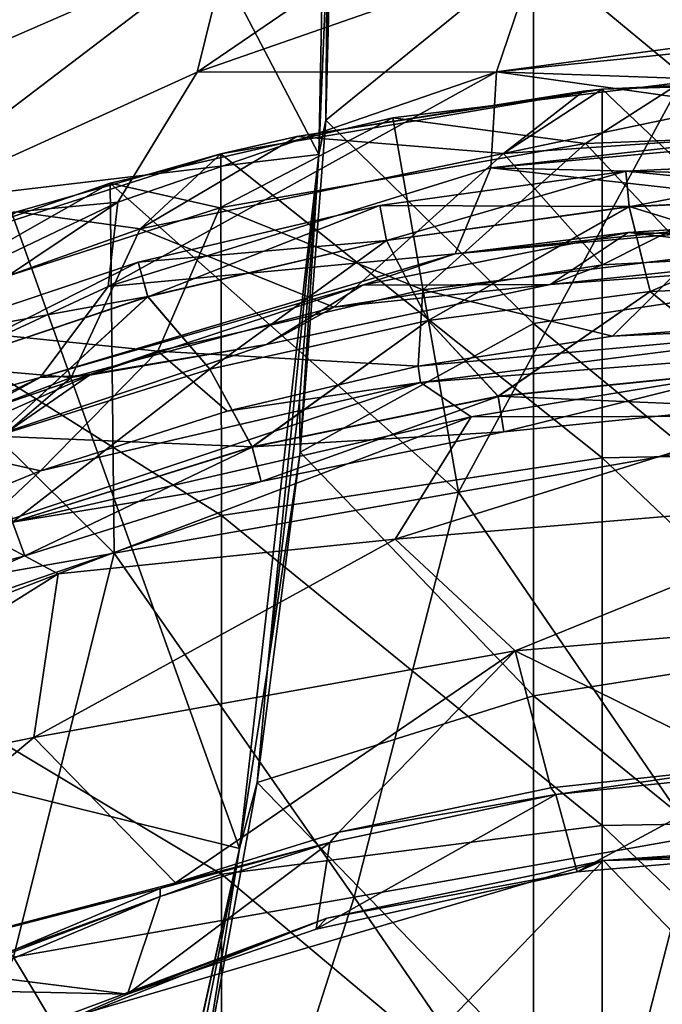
# Model space of a CAD drawing. Extents: x -65 to 803, y -691 to 80.
# Tile 42 of 256: x -20 to -5, y -207 to -184. Entities that reach past the tile are written whole.
import ezdxf

# ---------------------------------------------------------------- set-up
doc = ezdxf.new("R2010")
doc.units = 0
doc.header["$LTSCALE"] = 101.851852
for name, color, linetype in [('220', 7, 'CONTINUOUS'), ('223', 7, 'CONTINUOUS'), ('269', 7, 'CONTINUOUS'), ('271', 7, 'CONTINUOUS'), ('294', 7, 'CONTINUOUS'), ('295', 7, 'CONTINUOUS'), ('297', 7, 'CONTINUOUS'), ('298', 7, 'CONTINUOUS'), ('307', 7, 'CONTINUOUS'), ('354', 7, 'CONTINUOUS'), ('365', 7, 'CONTINUOUS'), ('372', 7, 'CONTINUOUS'), ('373', 7, 'CONTINUOUS'), ('375', 7, 'CONTINUOUS'), ('378', 7, 'CONTINUOUS'), ('379', 7, 'CONTINUOUS')]:
    doc.layers.add(name, color=color, linetype=linetype)

msp = doc.modelspace()

# ---------------------------------------------------------------- linework, layer by layer
at = {"layer": '220', "color": 7, "linetype": 'CONTINUOUS'}
for points in [[(-5.794, -187.468, 52.698), (0, -188.035, 54.715), (0, -187.2, 52.698), (-5.794, -187.468, 52.698)], [(-5.794, -187.468, 52.698), (0, -187.2, 52.698), (-5.717, -188.302, 50.682), (-5.794, -187.468, 52.698)], [(-5.717, -188.302, 50.682), (0, -187.2, 52.698), (0, -188.038, 50.682), (-5.717, -188.302, 50.682)], [(-11.539, -188.269, 52.698), (-5.717, -188.299, 54.715), (-5.794, -187.468, 52.698), (-11.539, -188.269, 52.698)], [(-11.539, -188.269, 52.698), (-5.794, -187.468, 52.698), (-11.386, -189.093, 50.682), (-11.539, -188.269, 52.698)], [(-11.386, -189.093, 50.682), (-5.794, -187.468, 52.698), (-5.717, -188.302, 50.682), (-11.386, -189.093, 50.682)], [(-5.717, -188.299, 54.715), (0, -188.035, 54.715), (-5.794, -187.468, 52.698), (-5.717, -188.299, 54.715)], [(0, -188.035, 54.715), (-5.717, -188.299, 54.715), (0, -190.05, 55.55), (0, -188.035, 54.715)], [(-5.717, -188.302, 50.682), (0, -188.038, 50.682), (-5.225, -190.278, 49.85), (-5.717, -188.302, 50.682)], [(-5.225, -190.278, 49.85), (0, -188.038, 50.682), (0, -190.05, 49.85), (-5.225, -190.278, 49.85)], [(-17.186, -189.597, 52.698), (-11.386, -189.09, 54.715), (-11.539, -188.269, 52.698), (-17.186, -189.597, 52.698)], [(-17.186, -189.597, 52.698), (-11.539, -188.269, 52.698), (-16.957, -190.403, 50.682), (-17.186, -189.597, 52.698)], [(-16.957, -190.403, 50.682), (-11.539, -188.269, 52.698), (-11.386, -189.093, 50.682), (-16.957, -190.403, 50.682)], [(-11.386, -189.09, 54.715), (-5.717, -188.299, 54.715), (-11.539, -188.269, 52.698), (-11.386, -189.09, 54.715)], [(-5.717, -188.299, 54.715), (-11.386, -189.09, 54.715), (-10.41, -190.961, 55.55), (-5.717, -188.299, 54.715)], [(-11.386, -189.093, 50.682), (-5.717, -188.302, 50.682), (-10.41, -190.961, 49.85), (-11.386, -189.093, 50.682)], [(-5.225, -190.278, 55.55), (-5.717, -188.299, 54.715), (-10.41, -190.961, 55.55), (-5.225, -190.278, 55.55)], [(-10.41, -190.961, 49.85), (-5.717, -188.302, 50.682), (-5.225, -190.278, 49.85), (-10.41, -190.961, 49.85)], [(0, -190.05, 55.55), (-5.717, -188.299, 54.715), (-5.225, -190.278, 55.55), (0, -190.05, 55.55)], [(-16.958, -190.4, 54.715), (-11.386, -189.09, 54.715), (-17.186, -189.597, 52.698), (-16.958, -190.4, 54.715)], [(-11.386, -189.09, 54.715), (-16.958, -190.4, 54.715), (-15.516, -192.093, 55.55), (-11.386, -189.09, 54.715)], [(-10.41, -190.961, 55.55), (-11.386, -189.09, 54.715), (-15.516, -192.093, 55.55), (-10.41, -190.961, 55.55)], [(-16.957, -190.403, 50.682), (-11.386, -189.093, 50.682), (-15.516, -192.093, 49.85), (-16.957, -190.403, 50.682)], [(-15.516, -192.093, 49.85), (-11.386, -189.093, 50.682), (-10.41, -190.961, 49.85), (-15.516, -192.093, 49.85)], [(-22.686, -191.441, 52.698), (-16.958, -190.4, 54.715), (-17.186, -189.597, 52.698), (-22.686, -191.441, 52.698)], [(-22.686, -191.441, 52.698), (-17.186, -189.597, 52.698), (-22.383, -192.222, 50.682), (-22.686, -191.441, 52.698)], [(-22.383, -192.222, 50.682), (-17.186, -189.597, 52.698), (-16.957, -190.403, 50.682), (-22.383, -192.222, 50.682)], [(-22.384, -192.219, 54.715), (-16.958, -190.4, 54.715), (-22.686, -191.441, 52.698), (-22.384, -192.219, 54.715)], [(-16.958, -190.4, 54.715), (-22.384, -192.219, 54.715), (-20.504, -193.665, 55.55), (-16.958, -190.4, 54.715)], [(-22.383, -192.222, 50.682), (-16.957, -190.403, 50.682), (-20.504, -193.665, 49.85), (-22.383, -192.222, 50.682)], [(-15.516, -192.093, 55.55), (-16.958, -190.4, 54.715), (-20.504, -193.665, 55.55), (-15.516, -192.093, 55.55)], [(-20.504, -193.665, 49.85), (-16.957, -190.403, 50.682), (-15.516, -192.093, 49.85), (-20.504, -193.665, 49.85)]]:
    msp.add_3dface(points, dxfattribs=at)
at = {"layer": '223', "color": 7, "linetype": 'CONTINUOUS'}
for points in [[(0, -190.05, 55.55), (-5.225, -190.278, 55.55), (-2.935, -192.136, 54.718), (0, -190.05, 55.55)], [(-5.225, -190.278, 49.85), (0, -190.05, 49.85), (-2.934, -192.14, 50.685), (-5.225, -190.278, 49.85)], [(-5.225, -190.278, 55.55), (-10.41, -190.961, 55.55), (-8.773, -192.73, 54.718), (-5.225, -190.278, 55.55)], [(-10.41, -190.961, 49.85), (-5.225, -190.278, 49.85), (-8.773, -192.733, 50.685), (-10.41, -190.961, 49.85)], [(-5.225, -190.278, 55.55), (-8.773, -192.73, 54.718), (-2.935, -192.136, 54.718), (-5.225, -190.278, 55.55)], [(-8.773, -192.733, 50.685), (-5.225, -190.278, 49.85), (-2.934, -192.14, 50.685), (-8.773, -192.733, 50.685)], [(-10.41, -190.961, 55.55), (-15.516, -192.093, 55.55), (-14.522, -193.912, 54.718), (-10.41, -190.961, 55.55)], [(-15.516, -192.093, 49.85), (-10.41, -190.961, 49.85), (-14.521, -193.915, 50.685), (-15.516, -192.093, 49.85)], [(-10.41, -190.961, 55.55), (-14.522, -193.912, 54.718), (-8.773, -192.73, 54.718), (-10.41, -190.961, 55.55)], [(-14.521, -193.915, 50.685), (-10.41, -190.961, 49.85), (-8.773, -192.733, 50.685), (-14.521, -193.915, 50.685)], [(-15.516, -192.093, 55.55), (-20.504, -193.665, 55.55), (-14.522, -193.912, 54.718), (-15.516, -192.093, 55.55)], [(-20.504, -193.665, 49.85), (-15.516, -192.093, 49.85), (-20.121, -195.672, 50.685), (-20.504, -193.665, 49.85)], [(-20.121, -195.672, 50.685), (-15.516, -192.093, 49.85), (-14.521, -193.915, 50.685), (-20.121, -195.672, 50.685)], [(-8.773, -192.73, 54.718), (-2.892, -192.973, 52.702), (-2.935, -192.136, 54.718), (-8.773, -192.73, 54.718)], [(-8.773, -192.733, 50.685), (-2.934, -192.14, 50.685), (-8.647, -193.558, 52.702), (-8.773, -192.733, 50.685)], [(-8.647, -193.558, 52.702), (-2.934, -192.14, 50.685), (-2.892, -192.973, 52.702), (-8.647, -193.558, 52.702)], [(-14.522, -193.912, 54.718), (-8.647, -193.558, 52.702), (-8.773, -192.73, 54.718), (-14.522, -193.912, 54.718)], [(-14.521, -193.915, 50.685), (-8.773, -192.733, 50.685), (-14.312, -194.723, 52.702), (-14.521, -193.915, 50.685)], [(-14.312, -194.723, 52.702), (-8.773, -192.733, 50.685), (-8.647, -193.558, 52.702), (-14.312, -194.723, 52.702)], [(-8.647, -193.558, 52.702), (-2.892, -192.973, 52.702), (-8.773, -192.73, 54.718), (-8.647, -193.558, 52.702)], [(-20.504, -193.665, 55.55), (-20.122, -195.669, 54.718), (-14.522, -193.912, 54.718), (-20.504, -193.665, 55.55)], [(-14.312, -194.723, 52.702), (-8.647, -193.558, 52.702), (-14.522, -193.912, 54.718), (-14.312, -194.723, 52.702)], [(-20.122, -195.669, 54.718), (-14.312, -194.723, 52.702), (-14.522, -193.912, 54.718), (-20.122, -195.669, 54.718)], [(-20.121, -195.672, 50.685), (-14.521, -193.915, 50.685), (-19.831, -196.454, 52.702), (-20.121, -195.672, 50.685)], [(-19.831, -196.454, 52.702), (-14.521, -193.915, 50.685), (-14.312, -194.723, 52.702), (-19.831, -196.454, 52.702)], [(-19.831, -196.454, 52.702), (-14.312, -194.723, 52.702), (-20.122, -195.669, 54.718), (-19.831, -196.454, 52.702)], [(-25.516, -197.983, 54.718), (-19.831, -196.454, 52.702), (-20.122, -195.669, 54.718), (-25.516, -197.983, 54.718)], [(-25.147, -198.735, 52.702), (-20.121, -195.672, 50.685), (-19.831, -196.454, 52.702), (-25.147, -198.735, 52.702)], [(-25.147, -198.735, 52.702), (-19.831, -196.454, 52.702), (-25.516, -197.983, 54.718), (-25.147, -198.735, 52.702)]]:
    msp.add_3dface(points, dxfattribs=at)
at = {"layer": '269', "color": 7, "linetype": 'CONTINUOUS'}
for points in [[(-12.6, -178.5, -44.7), (-7.948, -182.333, -44.7), (-12.801, -186.282, -44.7), (-12.6, -178.5, -44.7)], [(0.942, -181.064, -44.7), (0.942, -189.694, -44.7), (-7.948, -182.333, -44.7), (0.942, -181.064, -44.7)], [(-7.948, -182.333, -44.7), (-7.948, -191.029, -44.7), (-12.801, -186.282, -44.7), (-7.948, -182.333, -44.7)], [(-7.948, -182.333, -44.7), (0.942, -189.694, -44.7), (-7.948, -191.029, -44.7), (-7.948, -182.333, -44.7)], [(-12.801, -186.282, -44.7), (-7.948, -191.029, -44.7), (-13.405, -194.039, -44.7), (-12.801, -186.282, -44.7)], [(0.942, -189.694, -44.7), (0.942, -198.324, -44.7), (-7.948, -191.029, -44.7), (0.942, -189.694, -44.7)], [(-7.948, -191.029, -44.7), (-7.948, -199.726, -44.7), (-13.405, -194.039, -44.7), (-7.948, -191.029, -44.7)], [(-7.948, -191.029, -44.7), (0.942, -198.324, -44.7), (-7.948, -199.726, -44.7), (-7.948, -191.029, -44.7)], [(-13.405, -194.039, -44.7), (-7.948, -199.726, -44.7), (-14.409, -201.755, -44.7), (-13.405, -194.039, -44.7)], [(0.942, -198.324, -44.7), (0.942, -206.954, -44.7), (-7.948, -199.726, -44.7), (0.942, -198.324, -44.7)], [(-7.948, -199.726, -44.7), (-7.948, -208.422, -44.7), (-14.409, -201.755, -44.7), (-7.948, -199.726, -44.7)], [(-7.948, -199.726, -44.7), (0.942, -206.954, -44.7), (-7.948, -208.422, -44.7), (-7.948, -199.726, -44.7)], [(-14.409, -201.755, -44.7), (-7.948, -208.422, -44.7), (-15.812, -209.411, -44.7), (-14.409, -201.755, -44.7)]]:
    msp.add_3dface(points, dxfattribs=at)
at = {"layer": '271', "color": 7, "linetype": 'CONTINUOUS'}
for points in [[(-26.272, -173.137, -33.023), (-19.829, -173.942, -37.25), (-20.32, -187.956, -36.907), (-26.272, -173.137, -33.023)], [(-20.32, -187.956, -36.907), (-19.829, -173.942, -37.25), (-12.966, -187.084, -40.082), (-20.32, -187.956, -36.907)], [(-19.829, -173.942, -37.25), (-12.717, -174.58, -40.239), (-12.966, -187.084, -40.082), (-19.829, -173.942, -37.25)], [(-12.966, -187.084, -40.082), (-12.717, -174.58, -40.239), (-12.768, -182.414, -40.208), (-12.966, -187.084, -40.082)], [(-15.153, -178.898, 39.368), (-22.381, -181.907, 36.072), (-22.574, -185.409, 36.936), (-15.153, -178.898, 39.368)], [(-15.059, -182.129, 39.766), (-15.153, -178.898, 39.368), (-22.574, -185.409, 36.936), (-15.059, -182.129, 39.766)], [(-7.526, -179.506, 41.57), (-15.059, -182.129, 39.766), (-15.81, -185.159, 40.555), (-7.526, -179.506, 41.57)], [(-7.882, -182.395, 41.947), (-7.526, -179.506, 41.57), (-15.81, -185.159, 40.555), (-7.882, -182.395, 41.947)], [(-15.059, -182.129, 39.766), (-22.574, -185.409, 36.936), (-23.787, -188.782, 38.14), (-15.059, -182.129, 39.766)], [(-15.81, -185.159, 40.555), (-15.059, -182.129, 39.766), (-23.787, -188.782, 38.14), (-15.81, -185.159, 40.555)], [(-7.882, -182.395, 41.947), (-15.81, -185.159, 40.555), (-8.816, -185.15, 42.873), (-7.882, -182.395, 41.947)], [(0, -183.965, 43.201), (-7.882, -182.395, 41.947), (-8.816, -185.15, 42.873), (0, -183.965, 43.201)], [(0, -182.926, 42.806), (-7.882, -182.395, 41.947), (0, -183.965, 43.201), (0, -182.926, 42.806)], [(0, -183.965, 43.201), (-8.816, -185.15, 42.873), (0, -184.244, 43.326), (0, -183.965, 43.201)], [(0, -184.244, 43.326), (-8.816, -185.15, 42.873), (0, -185.464, 43.983), (0, -184.244, 43.326)], [(-15.81, -185.159, 40.555), (-23.787, -188.782, 38.14), (-17.661, -188.193, 41.715), (-15.81, -185.159, 40.555)], [(-8.816, -185.15, 42.873), (-17.661, -188.193, 41.715), (-17.89, -190.167, 43.674), (-8.816, -185.15, 42.873)], [(-8.95, -187.395, 44.415), (-8.816, -185.15, 42.873), (-17.89, -190.167, 43.674), (-8.95, -187.395, 44.415)], [(-8.816, -185.15, 42.873), (-15.81, -185.159, 40.555), (-17.661, -188.193, 41.715), (-8.816, -185.15, 42.873)], [(0, -186.384, 44.611), (-8.816, -185.15, 42.873), (-8.95, -187.395, 44.415), (0, -186.384, 44.611)], [(0, -185.464, 43.983), (-8.816, -185.15, 42.873), (0, -186.384, 44.611), (0, -185.464, 43.983)], [(0, -186.384, 44.611), (-8.95, -187.395, 44.415), (0, -186.585, 44.765), (0, -186.384, 44.611)], [(0, -186.585, 44.765), (-8.95, -187.395, 44.415), (0, -187.607, 45.669), (0, -186.585, 44.765)], [(-20.32, -187.956, -36.907), (-12.966, -187.084, -40.082), (-14.818, -203.294, -38.685), (-20.32, -187.956, -36.907)], [(-14.818, -203.294, -38.685), (-12.966, -187.084, -40.082), (-14.164, -199.108, -39.206), (-14.818, -203.294, -38.685)], [(-12.966, -187.084, -40.082), (-13.414, -192.833, -39.766), (-14.164, -199.108, -39.206), (-12.966, -187.084, -40.082)], [(-8.95, -187.395, 44.415), (-17.89, -190.167, 43.674), (-9.78, -189.403, 46.397), (-8.95, -187.395, 44.415)], [(0, -188.4, 46.533), (-8.95, -187.395, 44.415), (-9.78, -189.403, 46.397), (0, -188.4, 46.533)], [(0, -187.607, 45.669), (-8.95, -187.395, 44.415), (0, -188.4, 46.533), (0, -187.607, 45.669)], [(-21.779, -201.566, -35.552), (-20.32, -187.956, -36.907), (-14.818, -203.294, -38.685), (-21.779, -201.566, -35.552)], [(-17.661, -188.193, 41.715), (-26.491, -192.415, 39.527), (-26.774, -194.298, 42.164), (-17.661, -188.193, 41.715)], [(-17.89, -190.167, 43.674), (-17.661, -188.193, 41.715), (-26.774, -194.298, 42.164), (-17.89, -190.167, 43.674)], [(-17.661, -188.193, 41.715), (-23.787, -188.782, 38.14), (-26.491, -192.415, 39.527), (-17.661, -188.193, 41.715)], [(0, -188.4, 46.533), (-9.78, -189.403, 46.397), (0, -188.531, 46.694), (0, -188.4, 46.533)], [(0, -188.531, 46.694), (-9.78, -189.403, 46.397), (-5.739, -188.902, 46.688), (0, -188.531, 46.694)], [(-5.739, -188.902, 46.688), (-9.78, -189.403, 46.397), (-11.948, -190.131, 46.683), (-5.739, -188.902, 46.688)], [(-9.78, -189.403, 46.397), (-17.89, -190.167, 43.674), (-19.478, -192.292, 45.864), (-9.78, -189.403, 46.397)], [(-9.78, -189.403, 46.397), (-19.478, -192.292, 45.864), (-11.948, -190.131, 46.683), (-9.78, -189.403, 46.397)], [(-17.89, -190.167, 43.674), (-26.774, -194.298, 42.164), (-19.478, -192.292, 45.864), (-17.89, -190.167, 43.674)], [(-11.948, -190.131, 46.683), (-19.478, -192.292, 45.864), (-18.321, -192.235, 46.705), (-11.948, -190.131, 46.683)], [(-19.478, -192.292, 45.864), (-26.774, -194.298, 42.164), (-28.97, -196.842, 44.748), (-19.478, -192.292, 45.864)], [(-19.478, -192.292, 45.864), (-28.97, -196.842, 44.748), (-24.083, -194.806, 46.751), (-19.478, -192.292, 45.864)], [(-18.321, -192.235, 46.705), (-19.478, -192.292, 45.864), (-24.083, -194.806, 46.751), (-18.321, -192.235, 46.705)], [(-24.499, -214.329, -32.72), (-21.779, -201.566, -35.552), (-17.868, -217.065, -35.957), (-24.499, -214.329, -32.72)], [(-21.779, -201.566, -35.552), (-14.818, -203.294, -38.685), (-17.868, -217.065, -35.957), (-21.779, -201.566, -35.552)], [(-17.868, -217.065, -35.957), (-14.818, -203.294, -38.685), (-17.746, -216.615, -36.075), (-17.868, -217.065, -35.957)], [(-14.818, -203.294, -38.685), (-16.226, -210.445, -37.484), (-17.746, -216.615, -36.075), (-14.818, -203.294, -38.685)]]:
    msp.add_3dface(points, dxfattribs=at)
at = {"layer": '294', "color": 7, "linetype": 'CONTINUOUS'}
for points in [[(0, -189.325, 48.011), (0, -189.564, 47.999), (-7.56, -190.116, 47.995), (0, -189.325, 48.011)], [(-6.342, -189.657, 48.011), (0, -189.325, 48.011), (-7.56, -190.116, 47.995), (-6.342, -189.657, 48.011)], [(-12.615, -190.65, 48.011), (-6.342, -189.657, 48.011), (-7.56, -190.116, 47.995), (-12.615, -190.65, 48.011)], [(-14.185, -191.516, 47.985), (-12.615, -190.65, 48.011), (-7.56, -190.116, 47.995), (-14.185, -191.516, 47.985)], [(-18.75, -192.294, 48.011), (-12.615, -190.65, 48.011), (-14.185, -191.516, 47.985), (-18.75, -192.294, 48.011)], [(-20.215, -193.543, 47.974), (-18.75, -192.294, 48.011), (-14.185, -191.516, 47.985), (-20.215, -193.543, 47.974)], [(-24.679, -194.57, 48.011), (-18.75, -192.294, 48.011), (-20.215, -193.543, 47.974), (-24.679, -194.57, 48.011)]]:
    msp.add_3dface(points, dxfattribs=at)
at = {"layer": '295', "color": 7, "linetype": 'CONTINUOUS'}
for points in [[(-6.35, -185.556, 52.2), (0, -185.244, 52.2), (-8.651, -187.056, 49.307), (-6.35, -185.556, 52.2)], [(-8.651, -187.056, 49.307), (0, -185.244, 52.2), (0, -186.465, 49.307), (-8.651, -187.056, 49.307)], [(-13.482, -186.663, 52.2), (-6.78, -185.6, 52.2), (-8.651, -187.056, 49.307), (-13.482, -186.663, 52.2)], [(-6.78, -185.6, 52.2), (-6.35, -185.556, 52.2), (-8.651, -187.056, 49.307), (-6.78, -185.6, 52.2)], [(-6.342, -189.657, 48.011), (-8.651, -187.056, 49.307), (0, -186.465, 49.307), (-6.342, -189.657, 48.011)], [(0, -189.325, 48.011), (-6.342, -189.657, 48.011), (0, -186.465, 49.307), (0, -189.325, 48.011)], [(-15.257, -187.067, 52.2), (-13.482, -186.663, 52.2), (-17.142, -188.821, 49.307), (-15.257, -187.067, 52.2)], [(-17.142, -188.821, 49.307), (-13.482, -186.663, 52.2), (-8.651, -187.056, 49.307), (-17.142, -188.821, 49.307)], [(-20.026, -188.418, 52.2), (-15.257, -187.067, 52.2), (-17.142, -188.821, 49.307), (-20.026, -188.418, 52.2)], [(-12.615, -190.65, 48.011), (-17.142, -188.821, 49.307), (-8.651, -187.056, 49.307), (-12.615, -190.65, 48.011)], [(-6.342, -189.657, 48.011), (-12.615, -190.65, 48.011), (-8.651, -187.056, 49.307), (-6.342, -189.657, 48.011)], [(-25.313, -191.725, 49.307), (-20.026, -188.418, 52.2), (-17.142, -188.821, 49.307), (-25.313, -191.725, 49.307)], [(-18.75, -192.294, 48.011), (-25.313, -191.725, 49.307), (-17.142, -188.821, 49.307), (-18.75, -192.294, 48.011)], [(-12.615, -190.65, 48.011), (-18.75, -192.294, 48.011), (-17.142, -188.821, 49.307), (-12.615, -190.65, 48.011)], [(-18.75, -192.294, 48.011), (-24.679, -194.57, 48.011), (-25.313, -191.725, 49.307), (-18.75, -192.294, 48.011)]]:
    msp.add_3dface(points, dxfattribs=at)
at = {"layer": '297', "color": 7, "linetype": 'CONTINUOUS'}
for points in [[(0, -185.244, 52.2), (-6.35, -185.556, 52.2), (2.548, -185.294, 52.2), (0, -185.244, 52.2)], [(2.548, -185.294, 52.2), (-6.35, -185.556, 52.2), (2.541, -193.994, 52.2), (2.548, -185.294, 52.2)], [(-6.35, -185.556, 52.2), (-13.482, -186.663, 52.2), (-15.257, -187.067, 52.2), (-6.35, -185.556, 52.2)], [(-6.35, -185.556, 52.2), (-15.257, -187.067, 52.2), (-6.348, -194.167, 52.2), (-6.35, -185.556, 52.2)], [(-6.35, -185.556, 52.2), (-6.78, -185.6, 52.2), (-13.482, -186.663, 52.2), (-6.35, -185.556, 52.2)], [(-6.35, -185.556, 52.2), (-6.348, -194.167, 52.2), (2.541, -193.994, 52.2), (-6.35, -185.556, 52.2)], [(-15.257, -187.067, 52.2), (-20.026, -188.418, 52.2), (-24.152, -189.917, 52.2), (-15.257, -187.067, 52.2)], [(-15.257, -187.067, 52.2), (-24.152, -189.917, 52.2), (-15.237, -195.516, 52.2), (-15.257, -187.067, 52.2)], [(-6.348, -194.167, 52.2), (-15.257, -187.067, 52.2), (-15.237, -195.516, 52.2), (-6.348, -194.167, 52.2)], [(-15.237, -195.516, 52.2), (-24.152, -189.917, 52.2), (-24.126, -198.566, 52.2), (-15.237, -195.516, 52.2)], [(2.541, -193.994, 52.2), (-6.348, -194.167, 52.2), (2.541, -202.61, 52.2), (2.541, -193.994, 52.2)], [(-6.348, -202.757, 52.2), (-6.348, -194.167, 52.2), (-15.237, -195.516, 52.2), (-6.348, -202.757, 52.2)], [(-6.348, -194.167, 52.2), (-6.348, -202.757, 52.2), (2.541, -202.61, 52.2), (-6.348, -194.167, 52.2)], [(-15.237, -203.898, 52.2), (-15.237, -195.516, 52.2), (-24.126, -198.566, 52.2), (-15.237, -203.898, 52.2)], [(-15.237, -203.898, 52.2), (-6.348, -202.757, 52.2), (-15.237, -195.516, 52.2), (-15.237, -203.898, 52.2)], [(-24.126, -207.138, 52.2), (-15.237, -203.898, 52.2), (-24.126, -198.566, 52.2), (-24.126, -207.138, 52.2)], [(2.541, -202.61, 52.2), (-6.348, -202.757, 52.2), (2.541, -211.226, 52.2), (2.541, -202.61, 52.2)], [(-6.348, -211.347, 52.2), (-6.348, -202.757, 52.2), (-15.237, -203.898, 52.2), (-6.348, -211.347, 52.2)], [(-6.348, -202.757, 52.2), (-6.348, -211.347, 52.2), (2.541, -211.226, 52.2), (-6.348, -202.757, 52.2)], [(-15.237, -212.28, 52.2), (-15.237, -203.898, 52.2), (-24.126, -207.138, 52.2), (-15.237, -212.28, 52.2)], [(-15.237, -212.28, 52.2), (-6.348, -211.347, 52.2), (-15.237, -203.898, 52.2), (-15.237, -212.28, 52.2)]]:
    msp.add_3dface(points, dxfattribs=at)
at = {"layer": '298', "color": 7, "linetype": 'CONTINUOUS'}
for points in [[(0, -188.531, 46.694), (-5.739, -188.902, 46.688), (0, -189.048, 47.347), (0, -188.531, 46.694)], [(-5.739, -188.902, 46.688), (-11.948, -190.131, 46.683), (-7.56, -190.116, 47.995), (-5.739, -188.902, 46.688)], [(0, -189.564, 47.999), (-5.739, -188.902, 46.688), (-7.56, -190.116, 47.995), (0, -189.564, 47.999)], [(-5.739, -188.902, 46.688), (0, -189.564, 47.999), (0, -189.048, 47.347), (-5.739, -188.902, 46.688)], [(-11.948, -190.131, 46.683), (-18.321, -192.235, 46.705), (-14.185, -191.516, 47.985), (-11.948, -190.131, 46.683)], [(-11.948, -190.131, 46.683), (-14.185, -191.516, 47.985), (-7.56, -190.116, 47.995), (-11.948, -190.131, 46.683)], [(-18.321, -192.235, 46.705), (-20.215, -193.543, 47.974), (-14.185, -191.516, 47.985), (-18.321, -192.235, 46.705)], [(-18.321, -192.235, 46.705), (-24.083, -194.806, 46.751), (-20.215, -193.543, 47.974), (-18.321, -192.235, 46.705)]]:
    msp.add_3dface(points, dxfattribs=at)
at = {"layer": '307', "color": 7, "linetype": 'CONTINUOUS'}
for points in [[(-12.6, -178.5, -44.7), (-12.801, -186.282, -44.7), (-12.717, -178.5, -40.239), (-12.6, -178.5, -44.7)], [(-12.717, -178.5, -40.239), (-12.801, -186.282, -44.7), (-12.768, -182.414, -40.208), (-12.717, -178.5, -40.239)], [(-12.801, -186.282, -44.7), (-12.966, -187.084, -40.082), (-12.768, -182.414, -40.208), (-12.801, -186.282, -44.7)], [(-12.801, -186.282, -44.7), (-13.405, -194.039, -44.7), (-12.966, -187.084, -40.082), (-12.801, -186.282, -44.7)], [(-12.966, -187.084, -40.082), (-13.405, -194.039, -44.7), (-13.414, -192.833, -39.766), (-12.966, -187.084, -40.082)], [(-13.414, -192.833, -39.766), (-13.405, -194.039, -44.7), (-14.164, -199.108, -39.206), (-13.414, -192.833, -39.766)], [(-13.405, -194.039, -44.7), (-14.409, -201.755, -44.7), (-14.164, -199.108, -39.206), (-13.405, -194.039, -44.7)], [(-14.409, -201.755, -44.7), (-14.818, -203.294, -38.685), (-14.164, -199.108, -39.206), (-14.409, -201.755, -44.7)], [(-14.409, -201.755, -44.7), (-15.812, -209.411, -44.7), (-14.818, -203.294, -38.685), (-14.409, -201.755, -44.7)], [(-14.818, -203.294, -38.685), (-15.812, -209.411, -44.7), (-16.226, -210.445, -37.484), (-14.818, -203.294, -38.685)]]:
    msp.add_3dface(points, dxfattribs=at)
at = {"layer": '354', "color": 7, "linetype": 'CONTINUOUS'}
for points in [[(-10.591, -192.404, 64.931), (0.323, -191.028, 63.559), (-10.643, -192.027, 57.479), (-10.591, -192.404, 64.931)], [(-10.643, -192.027, 57.479), (0.323, -191.028, 63.559), (-6.104, -191.324, 57.477), (-10.643, -192.027, 57.479)], [(-10.591, -192.404, 64.931), (0.866, -191.522, 71.774), (0.323, -191.028, 63.559), (-10.591, -192.404, 64.931)], [(-6.104, -191.324, 57.477), (0.323, -191.028, 63.559), (-1.524, -190.975, 57.474), (-6.104, -191.324, 57.477)], [(-9.408, -193.211, 74.31), (0.866, -191.522, 71.774), (-10.591, -192.404, 64.931), (-9.408, -193.211, 74.31)], [(-9.408, -193.211, 74.31), (-1.998, -193.192, 81.697), (0.866, -191.522, 71.774), (-9.408, -193.211, 74.31)], [(-15.106, -193.08, 57.482), (-10.591, -192.404, 64.931), (-10.643, -192.027, 57.479), (-15.106, -193.08, 57.482)], [(-20.953, -195.868, 66.434), (-9.408, -193.211, 74.31), (-10.591, -192.404, 64.931), (-20.953, -195.868, 66.434)], [(-20.953, -195.868, 66.434), (-10.591, -192.404, 64.931), (-19.47, -194.474, 57.485), (-20.953, -195.868, 66.434)], [(-19.47, -194.474, 57.485), (-10.591, -192.404, 64.931), (-15.106, -193.08, 57.482), (-19.47, -194.474, 57.485)], [(-19.052, -196.879, 76.892), (-9.408, -193.211, 74.31), (-20.953, -195.868, 66.434), (-19.052, -196.879, 76.892)], [(-19.052, -196.879, 76.892), (-11.181, -196.065, 85.232), (-9.408, -193.211, 74.31), (-19.052, -196.879, 76.892)], [(-11.181, -196.065, 85.232), (0.431, -195.092, 90.67), (-1.998, -193.192, 81.697), (-11.181, -196.065, 85.232)], [(-11.181, -196.065, 85.232), (-1.998, -193.192, 81.697), (-9.408, -193.211, 74.31), (-11.181, -196.065, 85.232)], [(-23.712, -196.202, 57.487), (-20.953, -195.868, 66.434), (-19.47, -194.474, 57.485), (-23.712, -196.202, 57.487)], [(-8.379, -198.68, 95.215), (0.431, -195.092, 90.67), (-11.181, -196.065, 85.232), (-8.379, -198.68, 95.215)], [(-8.379, -198.68, 95.215), (3.898, -197.627, 99.656), (0.431, -195.092, 90.67), (-8.379, -198.68, 95.215)], [(-30.462, -201.29, 67.886), (-19.052, -196.879, 76.892), (-20.953, -195.868, 66.434), (-30.462, -201.29, 67.886)], [(-19.626, -200.705, 88.614), (-8.379, -198.68, 95.215), (-11.181, -196.065, 85.232), (-19.626, -200.705, 88.614)], [(-19.626, -200.705, 88.614), (-11.181, -196.065, 85.232), (-19.052, -196.879, 76.892), (-19.626, -200.705, 88.614)], [(-27.832, -202.375, 79.32), (-19.052, -196.879, 76.892), (-30.462, -201.29, 67.886), (-27.832, -202.375, 79.32)], [(-27.832, -202.375, 79.32), (-19.626, -200.705, 88.614), (-19.052, -196.879, 76.892), (-27.832, -202.375, 79.32)], [(-2.901, -201.377, 104.566), (3.898, -197.627, 99.656), (-8.379, -198.68, 95.215), (-2.901, -201.377, 104.566)], [(-16.318, -204.099, 99.435), (-8.379, -198.68, 95.215), (-19.626, -200.705, 88.614), (-16.318, -204.099, 99.435)], [(-16.318, -204.099, 99.435), (-12.498, -202.917, 100.72), (-8.379, -198.68, 95.215), (-16.318, -204.099, 99.435)], [(-12.498, -202.917, 100.72), (-7.544, -201.876, 102.562), (-8.379, -198.68, 95.215), (-12.498, -202.917, 100.72)], [(-7.544, -201.876, 102.562), (-2.901, -201.377, 104.566), (-8.379, -198.68, 95.215), (-7.544, -201.876, 102.562)], [(-27.068, -206.916, 91.69), (-19.626, -200.705, 88.614), (-27.832, -202.375, 79.32), (-27.068, -206.916, 91.69)], [(-27.068, -206.916, 91.69), (-16.318, -204.099, 99.435), (-19.626, -200.705, 88.614), (-27.068, -206.916, 91.69)], [(-0.161, -203.152, 109.269), (-6.313, -203.578, 106.38), (4.378, -203.357, 111.85), (-0.161, -203.152, 109.269)], [(-12.778, -204.923, 103.898), (-19.83, -207.555, 101.597), (-6.313, -203.578, 106.38), (-12.778, -204.923, 103.898)], [(-6.313, -203.578, 106.38), (-19.83, -207.555, 101.597), (-12.264, -209.744, 110.986), (-6.313, -203.578, 106.38)], [(-6.313, -203.578, 106.38), (-12.264, -209.744, 110.986), (-0.98, -209.109, 117.288), (-6.313, -203.578, 106.38)], [(4.378, -203.357, 111.85), (-6.313, -203.578, 106.38), (-0.98, -209.109, 117.288), (4.378, -203.357, 111.85)], [(-16.672, -204.226, 99.321), (-16.318, -204.099, 99.435), (-27.068, -206.916, 91.69), (-16.672, -204.226, 99.321)], [(-21.018, -206.05, 97.952), (-16.672, -204.226, 99.321), (-27.068, -206.916, 91.69), (-21.018, -206.05, 97.952)]]:
    msp.add_3dface(points, dxfattribs=at)
at = {"layer": '365', "color": 7, "linetype": 'CONTINUOUS'}
for points in [[(-2.901, -201.377, 104.566), (-7.544, -201.876, 102.562), (-7.427, -202.034, 102.494), (-2.901, -201.377, 104.566)], [(-2.668, -201.538, 104.563), (-2.901, -201.377, 104.566), (-7.427, -202.034, 102.494), (-2.668, -201.538, 104.563)], [(-7.544, -201.876, 102.562), (-12.498, -202.917, 100.72), (-7.427, -202.034, 102.494), (-7.544, -201.876, 102.562)], [(-7.427, -202.034, 102.494), (-12.498, -202.917, 100.72), (-12.71, -203.156, 100.53), (-7.427, -202.034, 102.494)], [(-12.498, -202.917, 100.72), (-16.318, -204.099, 99.435), (-12.71, -203.156, 100.53), (-12.498, -202.917, 100.72)], [(-16.318, -204.099, 99.435), (-16.672, -204.226, 99.321), (-12.71, -203.156, 100.53), (-16.318, -204.099, 99.435)], [(-12.71, -203.156, 100.53), (-16.672, -204.226, 99.321), (-16.672, -204.415, 99.203), (-12.71, -203.156, 100.53)], [(-16.672, -204.226, 99.321), (-21.018, -206.05, 97.952), (-16.672, -204.415, 99.203), (-16.672, -204.226, 99.321)], [(-16.672, -204.415, 99.203), (-21.018, -206.05, 97.952), (-21.024, -206.25, 97.831), (-16.672, -204.415, 99.203)]]:
    msp.add_3dface(points, dxfattribs=at)
at = {"layer": '372', "color": 7, "linetype": 'CONTINUOUS'}
for points in [[(-6.933, -203.838, 105.996), (-6.313, -203.578, 106.38), (-0.885, -203.328, 108.771), (-6.933, -203.838, 105.996)], [(-6.313, -203.578, 106.38), (-0.161, -203.152, 109.269), (-0.885, -203.328, 108.771), (-6.313, -203.578, 106.38)], [(-12.778, -204.923, 103.898), (-6.313, -203.578, 106.38), (-6.933, -203.838, 105.996), (-12.778, -204.923, 103.898)], [(-13.026, -205.176, 103.691), (-12.778, -204.923, 103.898), (-6.933, -203.838, 105.996), (-13.026, -205.176, 103.691)], [(-19.83, -207.555, 101.597), (-12.778, -204.923, 103.898), (-19.421, -207.556, 101.595), (-19.83, -207.555, 101.597)], [(-19.421, -207.556, 101.595), (-12.778, -204.923, 103.898), (-17.432, -206.7, 102.221), (-19.421, -207.556, 101.595)], [(-17.432, -206.7, 102.221), (-12.778, -204.923, 103.898), (-13.026, -205.176, 103.691), (-17.432, -206.7, 102.221)]]:
    msp.add_3dface(points, dxfattribs=at)
at = {"layer": '373', "color": 7, "linetype": 'CONTINUOUS'}
for points in [[(-2.668, -201.538, 104.563), (-7.427, -202.034, 102.494), (-6.933, -203.838, 105.996), (-2.668, -201.538, 104.563)], [(-2.668, -201.538, 104.563), (-6.933, -203.838, 105.996), (-0.885, -203.328, 108.771), (-2.668, -201.538, 104.563)], [(-7.427, -202.034, 102.494), (-12.71, -203.156, 100.53), (-13.026, -205.176, 103.691), (-7.427, -202.034, 102.494)], [(-7.427, -202.034, 102.494), (-13.026, -205.176, 103.691), (-6.933, -203.838, 105.996), (-7.427, -202.034, 102.494)], [(-12.71, -203.156, 100.53), (-16.672, -204.415, 99.203), (-17.432, -206.7, 102.221), (-12.71, -203.156, 100.53)], [(-12.71, -203.156, 100.53), (-17.432, -206.7, 102.221), (-13.026, -205.176, 103.691), (-12.71, -203.156, 100.53)], [(-16.672, -204.415, 99.203), (-21.024, -206.25, 97.831), (-17.432, -206.7, 102.221), (-16.672, -204.415, 99.203)], [(-21.024, -206.25, 97.831), (-21.744, -206.603, 97.609), (-17.432, -206.7, 102.221), (-21.024, -206.25, 97.831)], [(-21.744, -206.603, 97.609), (-25.979, -211.223, 99.619), (-19.421, -207.556, 101.595), (-21.744, -206.603, 97.609)], [(-21.744, -206.603, 97.609), (-19.421, -207.556, 101.595), (-17.432, -206.7, 102.221), (-21.744, -206.603, 97.609)]]:
    msp.add_3dface(points, dxfattribs=at)
at = {"layer": '375', "color": 7, "linetype": 'CONTINUOUS'}
for points in [[(-10.536, -190.246, 57.389), (-6.104, -191.324, 57.477), (-4.233, -189.472, 57.389), (-10.536, -190.246, 57.389)], [(-6.104, -191.324, 57.477), (-1.524, -190.975, 57.474), (-4.233, -189.472, 57.389), (-6.104, -191.324, 57.477)], [(-16.724, -191.675, 57.389), (-10.643, -192.027, 57.479), (-10.536, -190.246, 57.389), (-16.724, -191.675, 57.389)], [(-10.643, -192.027, 57.479), (-6.104, -191.324, 57.477), (-10.536, -190.246, 57.389), (-10.643, -192.027, 57.479)], [(-22.729, -193.743, 57.389), (-19.47, -194.474, 57.485), (-16.724, -191.675, 57.389), (-22.729, -193.743, 57.389)], [(-19.47, -194.474, 57.485), (-15.106, -193.08, 57.482), (-16.724, -191.675, 57.389), (-19.47, -194.474, 57.485)], [(-15.106, -193.08, 57.482), (-10.643, -192.027, 57.479), (-16.724, -191.675, 57.389), (-15.106, -193.08, 57.482)], [(-23.712, -196.202, 57.487), (-19.47, -194.474, 57.485), (-22.729, -193.743, 57.389), (-23.712, -196.202, 57.487)]]:
    msp.add_3dface(points, dxfattribs=at)
at = {"layer": '378', "color": 7, "linetype": 'CONTINUOUS'}
for points in [[(-11.237, -186.227, 53.2), (-6.737, -186.823, 56.093), (-4.51, -185.401, 53.2), (-11.237, -186.227, 53.2)], [(-6.737, -186.823, 56.093), (1.928, -186.494, 56.093), (-4.51, -185.401, 53.2), (-6.737, -186.823, 56.093)], [(-17.84, -187.75, 53.2), (-15.277, -188.329, 56.093), (-11.237, -186.227, 53.2), (-17.84, -187.75, 53.2)], [(-15.277, -188.329, 56.093), (-6.737, -186.823, 56.093), (-11.237, -186.227, 53.2), (-15.277, -188.329, 56.093)], [(-4.233, -189.472, 57.389), (1.928, -186.494, 56.093), (-6.737, -186.823, 56.093), (-4.233, -189.472, 57.389)], [(-10.536, -190.246, 57.389), (-6.737, -186.823, 56.093), (-15.277, -188.329, 56.093), (-10.536, -190.246, 57.389)], [(-10.536, -190.246, 57.389), (-4.233, -189.472, 57.389), (-6.737, -186.823, 56.093), (-10.536, -190.246, 57.389)], [(-24.249, -189.956, 53.2), (-23.532, -190.983, 56.093), (-17.84, -187.75, 53.2), (-24.249, -189.956, 53.2)], [(-23.532, -190.983, 56.093), (-15.277, -188.329, 56.093), (-17.84, -187.75, 53.2), (-23.532, -190.983, 56.093)], [(-16.724, -191.675, 57.389), (-15.277, -188.329, 56.093), (-23.532, -190.983, 56.093), (-16.724, -191.675, 57.389)], [(-16.724, -191.675, 57.389), (-10.536, -190.246, 57.389), (-15.277, -188.329, 56.093), (-16.724, -191.675, 57.389)], [(-22.729, -193.743, 57.389), (-16.724, -191.675, 57.389), (-23.532, -190.983, 56.093), (-22.729, -193.743, 57.389)]]:
    msp.add_3dface(points, dxfattribs=at)
at = {"layer": '379', "color": 7, "linetype": 'CONTINUOUS'}
for points in [[(-11.237, -186.227, 53.2), (-4.51, -185.401, 53.2), (-9.702, -194.973, 53.2), (-11.237, -186.227, 53.2)], [(-4.51, -185.401, 53.2), (-1.653, -193.554, 53.2), (-9.702, -194.973, 53.2), (-4.51, -185.401, 53.2)], [(-17.84, -187.75, 53.2), (-11.237, -186.227, 53.2), (-9.702, -194.973, 53.2), (-17.84, -187.75, 53.2)], [(-24.249, -189.956, 53.2), (-17.84, -187.75, 53.2), (-17.751, -196.392, 53.2), (-24.249, -189.956, 53.2)], [(-17.84, -187.75, 53.2), (-9.702, -194.973, 53.2), (-17.751, -196.392, 53.2), (-17.84, -187.75, 53.2)], [(-24.249, -189.956, 53.2), (-17.751, -196.392, 53.2), (-25.8, -197.812, 53.2), (-24.249, -189.956, 53.2)], [(-1.653, -193.554, 53.2), (-4.178, -203.025, 53.2), (-9.702, -194.973, 53.2), (-1.653, -193.554, 53.2)], [(-9.702, -194.973, 53.2), (-12.14, -204.429, 53.2), (-17.751, -196.392, 53.2), (-9.702, -194.973, 53.2)], [(-4.178, -203.025, 53.2), (-12.14, -204.429, 53.2), (-9.702, -194.973, 53.2), (-4.178, -203.025, 53.2)], [(-17.751, -196.392, 53.2), (-20.102, -205.833, 53.2), (-25.8, -197.812, 53.2), (-17.751, -196.392, 53.2)], [(-12.14, -204.429, 53.2), (-20.102, -205.833, 53.2), (-17.751, -196.392, 53.2), (-12.14, -204.429, 53.2)], [(-4.178, -203.025, 53.2), (-6.616, -212.481, 53.2), (-12.14, -204.429, 53.2), (-4.178, -203.025, 53.2)], [(1.978, -210.966, 53.2), (-6.616, -212.481, 53.2), (-4.178, -203.025, 53.2), (1.978, -210.966, 53.2)], [(-12.14, -204.429, 53.2), (-15.21, -213.997, 53.2), (-20.102, -205.833, 53.2), (-12.14, -204.429, 53.2)], [(-6.616, -212.481, 53.2), (-15.21, -213.997, 53.2), (-12.14, -204.429, 53.2), (-6.616, -212.481, 53.2)], [(-15.21, -213.997, 53.2), (-23.805, -215.512, 53.2), (-20.102, -205.833, 53.2), (-15.21, -213.997, 53.2)]]:
    msp.add_3dface(points, dxfattribs=at)

doc.saveas('drawing.dxf')
